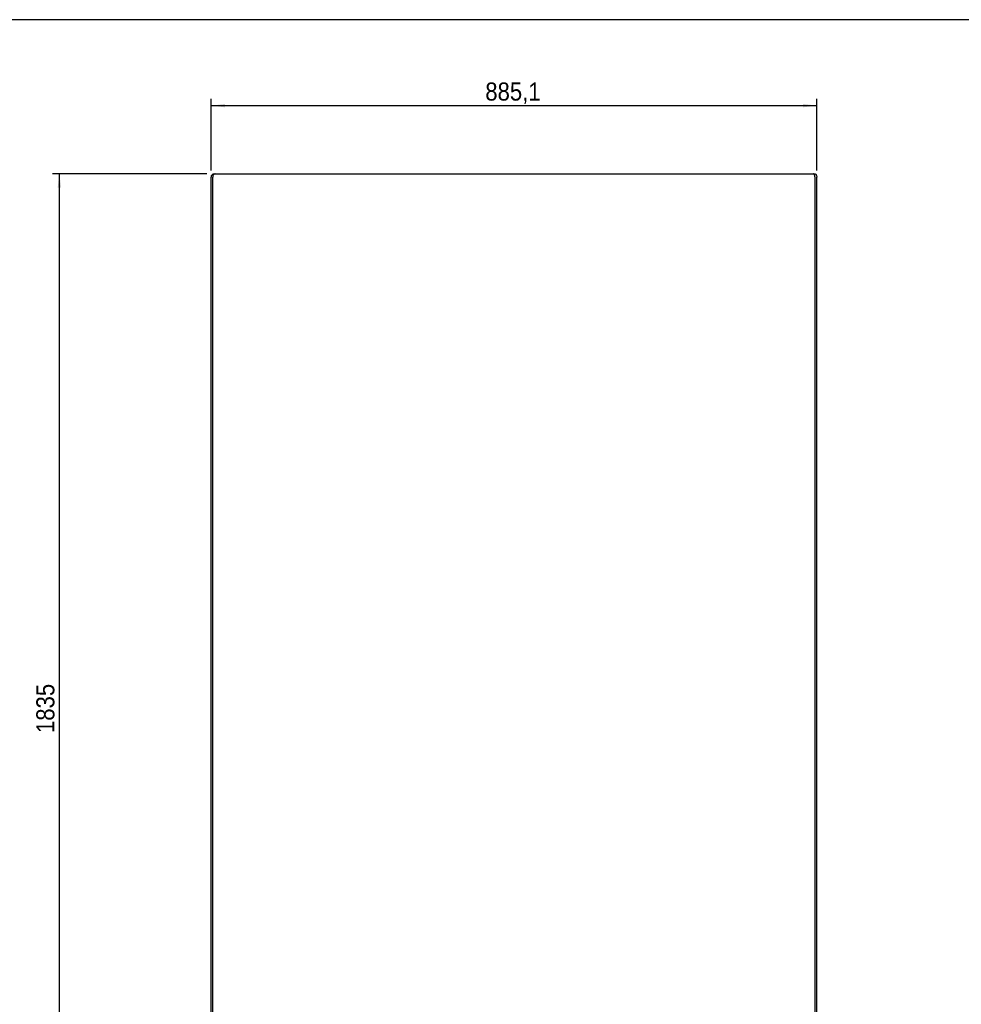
# Model space of a CAD drawing. Header units: millimetres. Extents: x -187 to 3913, y -24 to 2846.
# Tile 5 of 6: x 811 to 2188, y 1407 to 2846. Entities that reach past the tile are written whole.
import ezdxf

# ---------------------------------------------------------------- set-up
doc = ezdxf.new("R2010")
doc.units = ezdxf.units.MM
doc.header["$LTSCALE"] = 10
doc.linetypes.add('SLD-Solido', pattern=[0])
doc.layers.add('QUOTE', color=1, linetype='SLD-Solido')
doc.layers.add('SCHIZZI', color=9, linetype='Continuous')
doc.styles.add('SLDTEXTSTYLE1', font='GOTHIC.TTF', dxfattribs={"width": 0.913})
doc.dimstyles.new('SLDDIMSTYLE0', dxfattribs={"dimtxt": 26.458333, "dimasz": 20, "dimexe": 0, "dimexo": 0.0625, "dimgap": 6.614583, "dimtad": 1, "dimdec": 1, "dimrnd": 1e-09, "dimzin": 12, "dimdsep": 46, "dimtxsty": 'SLDTEXTSTYLE1', "dimsah": 1, "dimcen": 0.09, "dimadec": 0, "dimazin": 3, "dimtfac": 1, "dimtdec": 1, "dimtofl": 0, "dimtmove": 0, "dimatfit": 3, "dimfxl": 1, "dimfrac": 2, "dimtolj": 1, "dimtzin": 12, "dimarcsym": 0})

# ---------------------------------------------------------------- blocks, each defined once
blk = doc.blocks.new('_D_1')
at = {"layer": 'QUOTE', "transparency": 16777216}
for p, q in [((1091.6, 2626.1), (1091.6, 2730.8)), ((1091.6, 2720.8), (1976.6, 2720.8)), ((1976.6, 2626.1), (1976.6, 2730.8))]:
    blk.add_line(p, q, dxfattribs=at)
for points in [[(1091.6, 2720.8), (1111.6, 2718.3), (1111.6, 2723.3)], [(1976.6, 2720.8), (1956.6, 2723.3), (1956.6, 2718.3)]]:
    blk.add_solid(points, dxfattribs=at)
at = {"layer": 'QUOTE', "transparency": 16777216, "insert": (1492.1, 2754.6), "char_height": 26.46, "attachment_point": 1, "style": 'SLDTEXTSTYLE1'}
blk.add_mtext('885,1', dxfattribs=at)
blk = doc.blocks.new('_D_2')
at = {"layer": 'QUOTE', "transparency": 16777216}
for p, q in [((1085.1, 2621.1), (859.5, 2621.1)), ((869.5, 786.1), (869.5, 2621.1)), ((1150.3, 786.1), (859.5, 786.1))]:
    blk.add_line(p, q, dxfattribs=at)
for points in [[(869.5, 2621.1), (867, 2601.1), (872, 2601.1)], [(869.5, 786.1), (872, 806.1), (867, 806.1)]]:
    blk.add_solid(points, dxfattribs=at)
at = {"layer": 'QUOTE', "transparency": 16777216, "insert": (835.7, 1803.9), "char_height": 26.46, "attachment_point": 1, "rotation": 90, "style": 'SLDTEXTSTYLE1'}
blk.add_mtext('1835', dxfattribs=at)

msp = doc.modelspace()

# ---------------------------------------------------------------- linework, layer by layer
for p, q in [((1095.13, 2621.09), (1097.26, 2621.09)), ((1097.26, 2621.09), (1239.77, 2621.09)), ((1239.77, 2621.09), (1539.64, 2621.09)), ((1539.64, 2621.09), (1971.35, 2621.09)), ((1971.35, 2621.09), (1973.86, 2621.09)), ((1091.57, 796.09), (1091.57, 2616.09)), ((1093.71, 796.09), (1093.71, 2616.09)), ((1974.12, 796.09), (1974.12, 2616.09)), ((1976.63, 796.09), (1976.63, 2616.09))]:
    msp.add_line(p, q)
for points, knots in [([(1091.57, 2616.09), (1091.61, 2616.66), (1091.69, 2617.78), (1092.3, 2619.28), (1093.19, 2620.41), (1094.2, 2621.01), (1094.86, 2621.07), (1095.13, 2621.09)], [0, 0, 0, 0, 0.2146815, 0.4293632, 0.6440398, 0.8586966, 1, 1, 1, 1]), ([(1097.26, 2621.09), (1096.86, 2621.04), (1096.05, 2620.93), (1094.99, 2620.07), (1094.19, 2618.8), (1093.77, 2617.39), (1093.72, 2616.46), (1093.71, 2616.09)], [0, 0, 0, 0, 0.2146775, 0.4293566, 0.6440053, 0.8586677, 1, 1, 1, 1]), ([(1974.12, 2616.09), (1974.09, 2616.66), (1974.03, 2617.78), (1973.56, 2619.28), (1972.86, 2620.41), (1972.08, 2621.01), (1971.56, 2621.07), (1971.35, 2621.09)], [0, 0, 0, 0, 0.2146916, 0.4293831, 0.6440737, 0.8587607, 1, 1, 1, 1]), ([(1973.86, 2621.09), (1974.17, 2621.04), (1974.8, 2620.93), (1975.63, 2620.07), (1976.25, 2618.8), (1976.58, 2617.39), (1976.62, 2616.46), (1976.63, 2616.09)], [0, 0, 0, 0, 0.2146909, 0.4293821, 0.6440678, 0.858756, 1, 1, 1, 1])]:
    msp.add_open_spline(points, degree=3, knots=knots)
at = {"layer": 'SCHIZZI', "color": 7, "true_color": 0xffffff}
msp.add_lwpolyline([(3913.04, -23.64), (3912.84, 2846.36), (-186.96, 2846.36), (-186.96, -23.64)], close=True, dxfattribs=at)

# ---------------------------------------------------------------- dimensions: what is measured, and where the dimension line sits
at = {"layer": 'QUOTE'}
dim = msp.add_linear_dim(base=(1976.63, 2720.82), p1=(1091.57, 2616.09), p2=(1976.63, 2616.09), dimstyle='SLDDIMSTYLE0', dxfattribs=at)
dim.commit()
dim.dimension.update_dxf_attribs({"geometry": '_D_1', "text_midpoint": (1536.12, 2720.82), "dimtype": 160})
dim = msp.add_linear_dim(base=(869.47, 2621.09), p1=(1160.35, 786.09), p2=(1095.13, 2621.09), angle=90, dimstyle='SLDDIMSTYLE0', dxfattribs=at)
dim.commit()
dim.dimension.update_dxf_attribs({"geometry": '_D_2', "text_midpoint": (869.47, 1843.03), "dimtype": 160})

doc.saveas('drawing.dxf')
